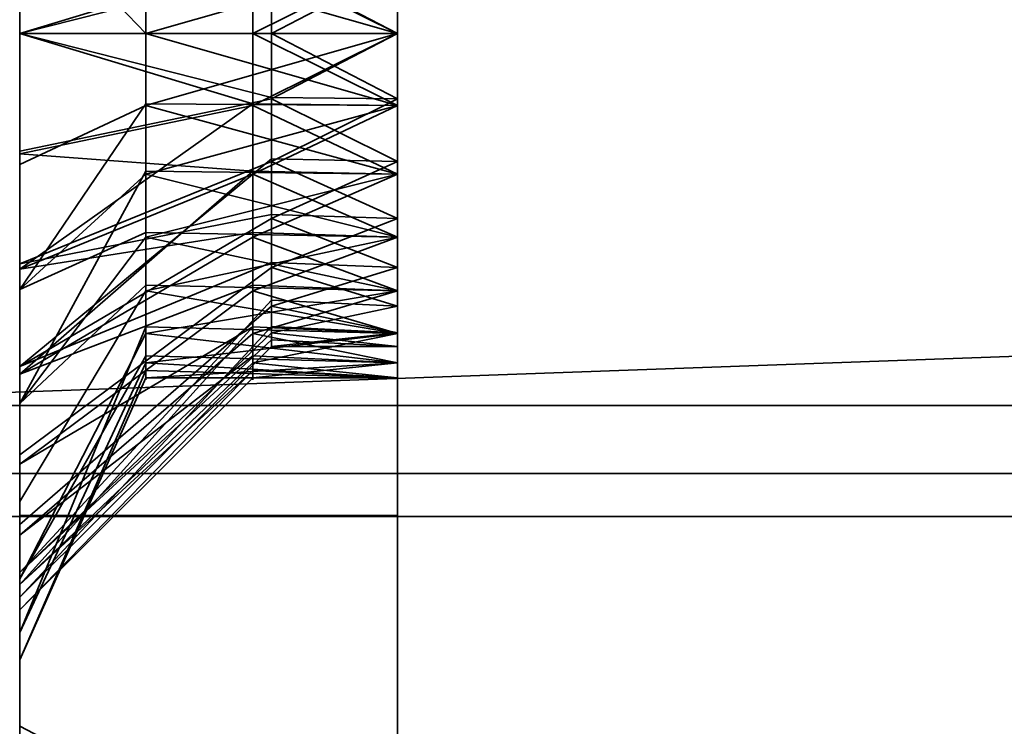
# Model space of a CAD drawing. Header units: millimetres. Extents: x -603 to 3703, y -115 to 249.
# Tile 66 of 256: x -409 to -401.18, y -27.5 to -21.89. Entities that reach past the tile are written whole.
import ezdxf

# ---------------------------------------------------------------- set-up
doc = ezdxf.new("R2010")
doc.units = ezdxf.units.MM
doc.layers.add('151', color=7, linetype='Continuous', true_color=0xffffff)

# ---------------------------------------------------------------- blocks, each defined once
blk = doc.blocks.new('UG_SURFACE_012')
at = {"layer": '151', "color": 252, "linetype": 'Continuous', "lineweight": 35}
for points in [[(-406, -28.5, 1157.8), (-406, -15.5, 1093.0001), (-406, -15.5, 1112)], [(-406, -28.5, 1157.8), (-406, -22, 1019.25), (-406, -15.5, 1061.4204), (-406, -15.5, 1093.0001)], [(-406, -22, 1019.25), (-406, -20.8815, 1019.0122), (-406, -15.5, 1036.9705), (-406, -15.5, 1061.4204)], [(-406, -15.5, 1112), (-406, -15.5, 1157.8), (-406, -28.5, 1157.8)], [(-406, -28.5, 1005.2), (-406, -15.5, 1005.2), (-406, -21.4282, 1013.81), (-406, -22.5718, 1013.81)], [(-373.625, -15.5, 1005.2), (-406, -15.5, 1005.2), (-406, -28.5, 1005.2), (-373.625, -28.5, 1005.2)], [(-373.625, -28.5, 1157.8), (-406, -28.5, 1157.8), (-406, -15.5, 1157.8), (-373.625, -15.5, 1157.8)], [(-406, -15.5, 1004.2), (-406, -28.5, 1004.2), (-406, -22, 987.25), (-406, -20.8815, 987.0123)], [(-406, -28.5, 1158.8), (-406, -15.5, 1158.8), (-406, -21.4282, 1175.8101), (-406, -22, 1175.75)], [(-406, -15.5, 1004.2), (-338, -15.5, 1004.2), (-338, -28.5, 1004.2), (-406, -28.5, 1004.2)], [(-338, -15.5, 1158.8), (-406, -15.5, 1158.8), (-406, -28.5, 1158.8), (-338, -28.5, 1158.8)], [(-409, -18.1732, 972.2612), (-406, -18.1732, 972.2612), (-406, -22, 971.5), (-409, -22, 971.5)], [(-409, -22, 1191.4999), (-406, -22, 1191.4999), (-406, -18.1732, 1190.7388), (-409, -18.1732, 1190.7388)], [(-406, -18.1732, 1190.7388), (-406, -22, 1191.4999), (-406, -22, 1181.25), (-406, -20.8815, 1181.0123)], [(-406, -21.4282, 981.8101), (-406, -22, 981.75), (-406, -22, 971.5), (-406, -18.1732, 972.2612)], [(-409, -19.9663, 1011.9323), (-409, -22, 1011.5), (-407.9982, -22, 1013.75), (-407.9982, -21.4407, 1013.8689)], [(-409, -20.129, 1174.2977), (-409, -22, 1173.9), (-407.15, -22, 1175.75), (-407.15, -21.4407, 1175.8689)], [(-407.15, -21.4407, 981.8689), (-407.15, -20.8815, 981.9878), (-409, -20.129, 980.2977), (-409, -22, 979.9)], [(-407.9982, -21.4282, 1019.19), (-406, -20.8815, 1019.0122), (-406, -22, 1019.25)], [(-406, -20.8815, 1181.0123), (-406, -22, 1181.25), (-407.15, -21.4282, 1181.1899)], [(-407.15, -21.4282, 987.1899), (-406, -20.8815, 987.0123), (-406, -22, 987.25)], [(-409, -20.9604, 1021.3908), (-407.9982, -21.4282, 1019.19), (-407.9982, -22, 1019.19)], [(-407.9982, -22, 1019.19), (-407.9982, -22.5718, 1019.19), (-409, -23.0396, 1021.3908), (-409, -20.9604, 1021.3908)], [(-409, -22, 1183.1), (-409, -21.0436, 1182.9995), (-407.15, -21.4282, 1181.1899), (-407.15, -22, 1181.25)], [(-409, -22, 989.1), (-409, -21.0436, 988.9995), (-407.15, -21.4282, 987.1899), (-407.15, -22, 987.25)], [(-409, -22, 979.9), (-407.15, -22, 981.75), (-407.15, -21.4407, 981.8689)], [(-406, -22, 1019.25), (-407.9982, -22, 1019.19), (-407.9982, -21.4282, 1019.19)], [(-406, -22.5718, 1013.81), (-406, -21.4282, 1013.81), (-407.9982, -22, 1013.75)], [(-406, -21.4282, 1013.81), (-407.9982, -21.4407, 1013.8689), (-407.9982, -22, 1013.75)], [(-406, -22, 1181.25), (-407.15, -22, 1181.25), (-407.15, -21.4282, 1181.1899)], [(-406, -21.4282, 1175.8101), (-407.15, -21.4407, 1175.8689), (-407.15, -22, 1175.75)], [(-407.15, -22, 1175.75), (-406, -22, 1175.75), (-406, -21.4282, 1175.8101)], [(-406, -22, 987.25), (-407.15, -22, 987.25), (-407.15, -21.4282, 987.1899)], [(-406, -21.4282, 981.8101), (-407.15, -21.4407, 981.8689), (-407.15, -22, 981.75)], [(-407.15, -22, 981.75), (-406, -22, 981.75), (-406, -21.4282, 981.8101)], [(-409, -22, 971.5), (-406, -22, 971.5), (-406, -25.8268, 972.2612), (-409, -25.8268, 972.2612)], [(-409, -25.8268, 1190.7388), (-406, -25.8268, 1190.7388), (-406, -22, 1191.4999), (-409, -22, 1191.4999)], [(-407.9982, -22.5593, 1013.8689), (-407.9982, -22, 1013.75), (-409, -22, 1011.5), (-409, -24.0337, 1011.9323)], [(-407.15, -22, 1181.25), (-407.15, -22.5718, 1181.1899), (-409, -22.9564, 1182.9995), (-409, -22, 1183.1)], [(-407.15, -22.5593, 1175.8689), (-407.15, -22, 1175.75), (-409, -22, 1173.9), (-409, -23.871, 1174.2977)], [(-409, -22, 979.9), (-409, -23.871, 980.2977), (-407.15, -23.1185, 981.9878), (-407.15, -22.5593, 981.8689)], [(-407.15, -22, 987.25), (-407.15, -22.5718, 987.1899), (-409, -22.9564, 988.9995), (-409, -22, 989.1)], [(-407.15, -22.5593, 981.8689), (-407.15, -22, 981.75), (-409, -22, 979.9)], [(-406, -22, 1019.25), (-406, -23.1185, 1019.0122), (-407.9982, -22.5718, 1019.19)], [(-407.9982, -22.5718, 1019.19), (-407.9982, -22, 1019.19), (-406, -22, 1019.25)], [(-407.9982, -22, 1013.75), (-407.9982, -22.5593, 1013.8689), (-406, -22.5718, 1013.81)], [(-406, -22.5718, 1175.8101), (-406, -22, 1175.75), (-407.15, -22, 1175.75)], [(-407.15, -22.5718, 1181.1899), (-406, -22, 1181.25), (-406, -23.1185, 1181.0123)], [(-407.15, -22.5718, 1181.1899), (-407.15, -22, 1181.25), (-406, -22, 1181.25)], [(-407.15, -22, 1175.75), (-407.15, -22.5593, 1175.8689), (-406, -22.5718, 1175.8101)], [(-406, -22.5718, 981.8101), (-406, -22, 981.75), (-407.15, -22, 981.75)], [(-407.15, -22.5718, 987.1899), (-406, -22, 987.25), (-406, -23.1185, 987.0123)], [(-407.15, -22.5718, 987.1899), (-407.15, -22, 987.25), (-406, -22, 987.25)], [(-407.15, -22, 981.75), (-407.15, -22.5593, 981.8689), (-406, -22.5718, 981.8101)], [(-406, -22, 1019.25), (-406, -28.5, 1157.8), (-406, -28.5, 1095)], [(-406, -28.5, 1095), (-406, -28.5, 1061.4204), (-406, -23.1185, 1019.0122), (-406, -22, 1019.25)], [(-406, -25.8268, 972.2612), (-406, -22, 971.5), (-406, -22, 981.75), (-406, -22.5718, 981.8101)], [(-406, -23.1185, 987.0123), (-406, -22, 987.25), (-406, -28.5, 1004.2), (-406, -28.8827, 1004.2762)], [(-406, -22, 1175.75), (-406, -28.8827, 1158.7238), (-406, -28.5, 1158.8)], [(-406, -22, 1175.75), (-406, -29.4239, 1158.1827), (-406, -29.2071, 1158.5071)], [(-406, -29.2071, 1158.5071), (-406, -28.8827, 1158.7238), (-406, -22, 1175.75)], [(-406, -29.4239, 1158.1827), (-406, -22, 1175.75), (-406, -22.5718, 1175.8101)], [(-406, -23.1185, 1181.0123), (-406, -22, 1181.25), (-406, -22, 1191.4999), (-406, -25.8268, 1190.7388)], [(-409, -24.0337, 1011.9323), (-407.9982, -23.1185, 1013.9878), (-407.9982, -22.5593, 1013.8689)], [(-409, -23.871, 1174.2977), (-407.15, -23.1185, 1175.9877), (-407.15, -22.5593, 1175.8689)], [(-409, -24.9389, 1020.5451), (-409, -23.0396, 1021.3908), (-407.9982, -22.5718, 1019.19), (-407.9982, -23.0941, 1018.9574)], [(-409, -24.7038, 1182.2215), (-409, -22.9564, 1182.9995), (-407.15, -22.5718, 1181.1899), (-407.15, -23.0941, 1180.9573)], [(-409, -22.9564, 988.9995), (-407.15, -22.5718, 987.1899), (-407.15, -23.0941, 986.9574)], [(-406, -22.5718, 1013.81), (-407.9982, -22.5593, 1013.8689), (-407.9982, -23.1185, 1013.9878)], [(-406, -23.6164, 1014.2752), (-406, -22.5718, 1013.81), (-407.9982, -23.1185, 1013.9878)], [(-406, -23.1185, 1019.0122), (-407.9982, -23.0941, 1018.9574), (-407.9982, -22.5718, 1019.19)], [(-406, -22.5718, 1175.8101), (-407.15, -22.5593, 1175.8689), (-407.15, -23.1185, 1175.9877)], [(-406, -22.5718, 981.8101), (-407.15, -22.5593, 981.8689), (-407.15, -23.1185, 981.9878)], [(-406, -23.6164, 1176.2753), (-406, -22.5718, 1175.8101), (-407.15, -23.1185, 1175.9877)], [(-406, -23.1185, 1181.0123), (-407.15, -23.0941, 1180.9573), (-407.15, -22.5718, 1181.1899)], [(-406, -23.6164, 982.2752), (-406, -22.5718, 981.8101), (-407.15, -23.1185, 981.9878)], [(-406, -23.1185, 987.0123), (-407.15, -23.0941, 986.9574), (-407.15, -22.5718, 987.1899)], [(-406, -28.5, 1005.2), (-406, -22.5718, 1013.81), (-406, -23.6164, 1014.2752)], [(-406, -22.5718, 981.8101), (-406, -23.6164, 982.2752), (-406, -29.0711, 974.429), (-406, -25.8268, 972.2612)], [(-406, -22.5718, 1175.8101), (-406, -23.6164, 1176.2753), (-406, -29.4239, 1158.1827)], [(-407.15, -23.0941, 986.9574), (-407.15, -23.6164, 986.7248), (-409, -24.7038, 988.2215), (-409, -22.9564, 988.9995)], [(-407.9982, -23.0941, 1018.9574), (-407.9982, -23.6164, 1018.7248), (-409, -24.9389, 1020.5451)], [(-407.15, -23.0941, 1180.9573), (-407.15, -23.6164, 1180.7247), (-409, -24.7038, 1182.2215)], [(-407.9982, -23.5811, 1014.3238), (-407.9982, -23.1185, 1013.9878), (-409, -24.0337, 1011.9323)], [(-407.15, -23.5811, 1176.3238), (-407.15, -23.1185, 1175.9877), (-409, -23.871, 1174.2977)], [(-407.15, -23.5811, 982.3238), (-407.15, -23.1185, 981.9878), (-409, -23.871, 980.2977)], [(-407.9982, -23.6164, 1018.7248), (-407.9982, -23.0941, 1018.9574), (-406, -23.1185, 1019.0122)], [(-406, -23.1185, 1019.0122), (-406, -24.0436, 1018.3401), (-407.9982, -23.6164, 1018.7248)], [(-407.9982, -23.1185, 1013.9878), (-407.9982, -23.5811, 1014.3238), (-406, -23.6164, 1014.2752)], [(-407.15, -23.6164, 1180.7247), (-407.15, -23.0941, 1180.9573), (-406, -23.1185, 1181.0123)], [(-407.15, -23.6164, 986.7248), (-407.15, -23.0941, 986.9574), (-406, -23.1185, 987.0123)], [(-406, -23.1185, 1181.0123), (-406, -24.0436, 1180.3401), (-407.15, -23.6164, 1180.7247)], [(-407.15, -23.1185, 1175.9877), (-407.15, -23.5811, 1176.3238), (-406, -23.6164, 1176.2753)], [(-407.15, -23.6164, 986.7248), (-406, -23.1185, 987.0123), (-406, -24.0436, 986.3401)], [(-407.15, -23.1185, 981.9878), (-407.15, -23.5811, 982.3238), (-406, -23.6164, 982.2752)], [(-406, -28.5, 1061.4204), (-406, -24.0436, 1018.3401), (-406, -23.1185, 1019.0122)], [(-406, -23.1185, 987.0123), (-406, -28.8827, 1004.2762), (-406, -29.2071, 1004.4929)], [(-406, -29.4239, 1004.8174), (-406, -24.0436, 986.3401), (-406, -23.1185, 987.0123)], [(-406, -29.2071, 1004.4929), (-406, -29.4239, 1004.8174), (-406, -23.1185, 987.0123)], [(-406, -23.1185, 1181.0123), (-406, -25.8268, 1190.7388), (-406, -29.0711, 1188.5711)], [(-406, -29.0711, 1188.5711), (-406, -31.2388, 1185.3268), (-406, -24.0436, 1180.3401), (-406, -23.1185, 1181.0123)], [(-409, -24.0337, 1011.9323), (-409, -25.7157, 1013.1544), (-407.9982, -24.0436, 1014.6599), (-407.9982, -23.5811, 1014.3238)], [(-409, -23.871, 1174.2977), (-409, -25.4185, 1175.422), (-407.15, -24.0436, 1176.6599), (-407.15, -23.5811, 1176.3238)], [(-409, -23.871, 980.2977), (-409, -25.4185, 981.422), (-407.15, -24.0436, 982.6599), (-407.15, -23.5811, 982.3238)], [(-406, -23.6164, 1014.2752), (-407.9982, -23.5811, 1014.3238), (-407.9982, -24.0436, 1014.6599)], [(-406, -23.6164, 1176.2753), (-407.15, -23.5811, 1176.3238), (-407.15, -24.0436, 1176.6599)], [(-406, -23.6164, 982.2752), (-407.15, -23.5811, 982.3238), (-407.15, -24.0436, 982.6599)], [(-409, -24.9389, 1020.5451), (-407.9982, -23.6164, 1018.7248), (-407.9982, -23.999, 1018.2999)], [(-409, -24.7038, 1182.2215), (-407.15, -23.6164, 1180.7247), (-407.15, -23.999, 1180.2999)], [(-409, -24.7038, 988.2215), (-407.15, -23.6164, 986.7248), (-407.15, -23.999, 986.2999)], [(-407.9982, -24.0436, 1014.6599), (-406, -24.3816, 1015.125), (-406, -23.6164, 1014.2752)], [(-406, -24.0436, 1018.3401), (-407.9982, -23.999, 1018.2999), (-407.9982, -23.6164, 1018.7248)], [(-407.15, -24.0436, 1176.6599), (-406, -24.3816, 1177.125), (-406, -23.6164, 1176.2753)], [(-406, -24.0436, 1180.3401), (-407.15, -23.999, 1180.2999), (-407.15, -23.6164, 1180.7247)], [(-407.15, -24.0436, 982.6599), (-406, -24.3816, 983.125), (-406, -23.6164, 982.2752)], [(-406, -24.0436, 986.3401), (-407.15, -23.999, 986.2999), (-407.15, -23.6164, 986.7248)], [(-406, -23.6164, 1014.2752), (-406, -24.3816, 1015.125), (-406, -28.5, 1005.2)], [(-406, -23.6164, 982.2752), (-406, -24.3816, 983.125), (-406, -31.2388, 977.6732), (-406, -29.0711, 974.429)], [(-406, -23.6164, 1176.2753), (-406, -24.3816, 1177.125), (-406, -29.4239, 1158.1827)], [(-407.9982, -23.999, 1018.2999), (-407.9982, -24.3816, 1017.875), (-409, -26.3301, 1019.0001), (-409, -24.9389, 1020.5451)], [(-407.15, -23.999, 1180.2999), (-407.15, -24.3816, 1179.875), (-409, -25.9837, 1180.8), (-409, -24.7038, 1182.2215)], [(-407.15, -23.999, 986.2999), (-407.15, -24.3816, 985.875), (-409, -25.9837, 986.8), (-409, -24.7038, 988.2215)], [(-407.9982, -24.3295, 1015.1551), (-407.9982, -24.0436, 1014.6599), (-409, -25.7157, 1013.1544), (-409, -26.7553, 1014.9549)], [(-407.15, -24.3295, 1177.155), (-407.15, -24.0436, 1176.6599), (-409, -25.4185, 1175.422), (-409, -26.3749, 1177.0785)], [(-407.15, -24.3295, 983.1551), (-407.15, -24.0436, 982.6599), (-409, -25.4185, 981.422)], [(-407.9982, -24.3816, 1017.875), (-407.9982, -23.999, 1018.2999), (-406, -24.0436, 1018.3401)], [(-406, -24.0436, 1018.3401), (-406, -24.6154, 1017.3498), (-407.9982, -24.3816, 1017.875)], [(-407.9982, -24.0436, 1014.6599), (-407.9982, -24.3295, 1015.1551), (-406, -24.3816, 1015.125)], [(-407.15, -24.3816, 1179.875), (-407.15, -23.999, 1180.2999), (-406, -24.0436, 1180.3401)], [(-407.15, -24.3816, 985.875), (-407.15, -23.999, 986.2999), (-406, -24.0436, 986.3401)], [(-407.15, -24.3816, 1179.875), (-406, -24.0436, 1180.3401), (-406, -24.6154, 1179.3498)], [(-407.15, -24.0436, 1176.6599), (-407.15, -24.3295, 1177.155), (-406, -24.3816, 1177.125)], [(-406, -24.0436, 986.3401), (-406, -24.6154, 985.3498), (-407.15, -24.3816, 985.875)], [(-407.15, -24.0436, 982.6599), (-407.15, -24.3295, 983.1551), (-406, -24.3816, 983.125)], [(-406, -24.6154, 1017.3498), (-406, -24.0436, 1018.3401), (-406, -28.5, 1061.4204), (-406, -28.5, 1015.975)], [(-406, -32, 981.5), (-406, -24.6154, 985.3498), (-406, -24.0436, 986.3401), (-406, -29.4239, 1004.8174)], [(-406, -24.6154, 1179.3498), (-406, -24.0436, 1180.3401), (-406, -31.2388, 1185.3268), (-406, -32, 1181.5)], [(-409, -26.7553, 1014.9549), (-407.9982, -24.6154, 1015.6502), (-407.9982, -24.3295, 1015.1551)], [(-409, -26.3749, 1177.0785), (-407.15, -24.6154, 1177.6502), (-407.15, -24.3295, 1177.155)], [(-409, -25.4185, 981.422), (-409, -26.3749, 983.0785), (-407.15, -24.6154, 983.6502), (-407.15, -24.3295, 983.1551)], [(-409, -26.3301, 1019.0001), (-407.9982, -24.3816, 1017.875), (-407.9982, -24.5583, 1017.3312)], [(-409, -25.9837, 1180.8), (-407.15, -24.3816, 1179.875), (-407.15, -24.5583, 1179.3312)], [(-409, -25.9837, 986.8), (-407.15, -24.3816, 985.875), (-407.15, -24.5583, 985.3312)], [(-406, -24.3816, 1015.125), (-407.9982, -24.3295, 1015.1551), (-407.9982, -24.6154, 1015.6502)], [(-407.9982, -24.6154, 1015.6502), (-406, -24.7349, 1016.2126), (-406, -24.3816, 1015.125)], [(-406, -24.6154, 1017.3498), (-407.9982, -24.5583, 1017.3312), (-407.9982, -24.3816, 1017.875)], [(-406, -24.3816, 1177.125), (-407.15, -24.3295, 1177.155), (-407.15, -24.6154, 1177.6502)], [(-406, -24.3816, 983.125), (-407.15, -24.3295, 983.1551), (-407.15, -24.6154, 983.6502)], [(-406, -24.7349, 1178.2125), (-406, -24.3816, 1177.125), (-407.15, -24.6154, 1177.6502)], [(-406, -24.6154, 1179.3498), (-407.15, -24.5583, 1179.3312), (-407.15, -24.3816, 1179.875)], [(-407.15, -24.6154, 983.6502), (-406, -24.7349, 984.2125), (-406, -24.3816, 983.125)], [(-406, -24.6154, 985.3498), (-407.15, -24.5583, 985.3312), (-407.15, -24.3816, 985.875)], [(-406, -28.5, 1015.975), (-406, -28.5, 1005.2), (-406, -24.3816, 1015.125), (-406, -24.7349, 1016.2126)], [(-406, -29.4239, 1158.1827), (-406, -24.3816, 1177.125), (-406, -24.7349, 1178.2125)], [(-406, -24.3816, 983.125), (-406, -24.7349, 984.2125), (-406, -32, 981.5), (-406, -31.2388, 977.6732)], [(-407.9982, -24.5583, 1017.3312), (-407.9982, -24.7349, 1016.7874), (-409, -26.9726, 1017.0226), (-409, -26.3301, 1019.0001)], [(-407.15, -24.5583, 1179.3312), (-407.15, -24.7349, 1178.7875), (-409, -26.5748, 1178.9808), (-409, -25.9837, 1180.8)], [(-407.15, -24.5583, 985.3312), (-407.15, -24.7349, 984.7875), (-409, -26.5748, 984.9808), (-409, -25.9837, 986.8)], [(-407.9982, -24.6752, 1016.2188), (-407.9982, -24.6154, 1015.6502), (-409, -26.7553, 1014.9549), (-409, -26.9726, 1017.0226)], [(-407.15, -24.6752, 1178.2188), (-407.15, -24.6154, 1177.6502), (-409, -26.3749, 1177.0785), (-409, -26.5748, 1178.9808)], [(-407.15, -24.6752, 984.2188), (-407.15, -24.6154, 983.6502), (-409, -26.3749, 983.0785)], [(-407.9982, -24.7349, 1016.7874), (-407.9982, -24.5583, 1017.3312), (-406, -24.6154, 1017.3498)], [(-407.9982, -24.7349, 1016.7874), (-406, -24.6154, 1017.3498), (-406, -24.7349, 1016.2126)], [(-407.9982, -24.6154, 1015.6502), (-407.9982, -24.6752, 1016.2188), (-406, -24.7349, 1016.2126)], [(-407.15, -24.7349, 1178.7875), (-407.15, -24.5583, 1179.3312), (-406, -24.6154, 1179.3498)], [(-407.15, -24.7349, 984.7875), (-407.15, -24.5583, 985.3312), (-406, -24.6154, 985.3498)], [(-406, -24.6154, 1179.3498), (-406, -24.7349, 1178.2125), (-407.15, -24.7349, 1178.7875)], [(-407.15, -24.6154, 1177.6502), (-407.15, -24.6752, 1178.2188), (-406, -24.7349, 1178.2125)], [(-407.15, -24.7349, 984.7875), (-406, -24.6154, 985.3498), (-406, -24.7349, 984.2125)], [(-407.15, -24.6154, 983.6502), (-407.15, -24.6752, 984.2188), (-406, -24.7349, 984.2125)], [(-406, -24.7349, 1016.2126), (-406, -24.6154, 1017.3498), (-406, -28.5, 1015.975)], [(-406, -24.7349, 1178.2125), (-406, -24.6154, 1179.3498), (-406, -32, 1181.5)], [(-406, -24.7349, 984.2125), (-406, -24.6154, 985.3498), (-406, -32, 981.5)], [(-409, -26.9726, 1017.0226), (-407.9982, -24.7349, 1016.7874), (-407.9982, -24.6752, 1016.2188)], [(-409, -26.5748, 1178.9808), (-407.15, -24.7349, 1178.7875), (-407.15, -24.6752, 1178.2188)], [(-409, -26.3749, 983.0785), (-409, -26.5748, 984.9808), (-407.15, -24.7349, 984.7875), (-407.15, -24.6752, 984.2188)], [(-406, -24.7349, 1016.2126), (-407.9982, -24.6752, 1016.2188), (-407.9982, -24.7349, 1016.7874)], [(-406, -24.7349, 1178.2125), (-407.15, -24.6752, 1178.2188), (-407.15, -24.7349, 1178.7875)], [(-406, -24.7349, 984.2125), (-407.15, -24.6752, 984.2188), (-407.15, -24.7349, 984.7875)], [(-406, -29.4239, 1158.1827), (-406, -24.7349, 1178.2125), (-406, -32, 1181.5)], [(-409, -27.5, 973.3792), (-409, -25.8268, 972.2612), (-406, -25.8268, 972.2612), (-406, -29.0711, 974.429)], [(-406, -29.0711, 1188.5711), (-406, -25.8268, 1190.7388), (-409, -25.8268, 1190.7388), (-409, -27.5, 1189.6209)], [(-406, -29.0711, 974.429), (-409, -29.0711, 974.429), (-409, -27.5, 973.3792)], [(-409, -27.5, 1189.6209), (-409, -29.0711, 1188.5711), (-406, -29.0711, 1188.5711)]]:
    blk.add_3dface(points, dxfattribs=at)
blk = doc.blocks.new('UG_SURFACE_021')
at = {"layer": '151', "color": 252, "linetype": 'Continuous', "lineweight": 35}
for points in [[(-406, -21.4802, 1644.7046), (-406, -22, 1644.65), (-406, -28, 1619), (-406, -16, 1619)], [(-406, -22, 1509.3499), (-406, -20.9832, 1509.1338), (-406, -16, 1527), (-406, -28, 1527)], [(-367.5, -16, 1619), (-406, -16, 1619), (-406, -28, 1619), (-367.5, -28, 1619)], [(-406, -16, 1527), (-337, -16, 1527), (-337, -28, 1527), (-406, -28, 1527)], [(-406, -28, 1528), (-337.4142, -28, 1528), (-337.4142, -16, 1528), (-406, -16, 1528)], [(-406, -28, 1528), (-406, -16, 1528), (-406, -28, 1618)], [(-406, -16, 1618), (-406, -28, 1618), (-406, -16, 1528)], [(-367.5, -16, 1618), (-367.5, -28, 1618), (-406, -28, 1618), (-406, -16, 1618)], [(-409, -18.1732, 1497.7612), (-406, -18.1732, 1497.7612), (-406, -22, 1497), (-409, -22, 1497)], [(-409, -22, 1656.9999), (-406, -22, 1656.9999), (-406, -18.1732, 1656.2388), (-409, -18.1732, 1656.2388)], [(-406, -22, 1649.65), (-406, -20.9832, 1649.4339), (-406, -18.1732, 1656.2388), (-406, -22, 1656.9999)], [(-406, -21.4802, 1504.4047), (-406, -22, 1504.3499), (-406, -22, 1497), (-406, -18.1732, 1497.7612)], [(-407, -21.4916, 1644.7581), (-407, -20.9832, 1644.8661), (-409, -20.1697, 1643.039), (-409, -22, 1642.65)], [(-407, -21.4916, 1504.4581), (-407, -20.9832, 1504.5662), (-409, -20.1697, 1502.7391), (-409, -22, 1502.35)], [(-407, -21.4802, 1649.5954), (-406, -20.9832, 1649.4339), (-406, -22, 1649.65)], [(-407, -21.4802, 1509.2953), (-406, -20.9832, 1509.1338), (-406, -22, 1509.3499)], [(-409, -22, 1651.65), (-409, -21.0644, 1651.5517), (-407, -21.4802, 1649.5954), (-407, -22, 1649.65)], [(-409, -22, 1511.35), (-409, -21.0644, 1511.2517), (-407, -21.4802, 1509.2953), (-407, -22, 1509.3499)], [(-409, -22, 1642.65), (-407, -22, 1644.65), (-407, -21.4916, 1644.7581)], [(-409, -22, 1502.35), (-407, -22, 1504.3499), (-407, -21.4916, 1504.4581)], [(-406, -22, 1649.65), (-407, -22, 1649.65), (-407, -21.4802, 1649.5954)], [(-406, -21.4802, 1644.7046), (-407, -21.4916, 1644.7581), (-407, -22, 1644.65)], [(-407, -22, 1644.65), (-406, -22, 1644.65), (-406, -21.4802, 1644.7046)], [(-406, -22, 1509.3499), (-407, -22, 1509.3499), (-407, -21.4802, 1509.2953)], [(-406, -21.4802, 1504.4047), (-407, -21.4916, 1504.4581), (-407, -22, 1504.3499)], [(-407, -22, 1504.3499), (-406, -22, 1504.3499), (-406, -21.4802, 1504.4047)], [(-409, -22, 1497), (-406, -22, 1497), (-406, -25.8268, 1497.7612), (-409, -25.8268, 1497.7612)], [(-409, -25.8268, 1656.2388), (-406, -25.8268, 1656.2388), (-406, -22, 1656.9999), (-409, -22, 1656.9999)], [(-409, -22, 1642.65), (-409, -23.8303, 1643.039), (-407, -23.0168, 1644.8661), (-407, -22.5084, 1644.7581)], [(-407, -22, 1649.65), (-407, -22.5198, 1649.5954), (-409, -22.9356, 1651.5517), (-409, -22, 1651.65)], [(-407, -22.5084, 1644.7581), (-407, -22, 1644.65), (-409, -22, 1642.65)], [(-409, -22, 1502.35), (-409, -23.8303, 1502.7391), (-407, -23.0168, 1504.5662), (-407, -22.5084, 1504.4581)], [(-407, -22, 1509.3499), (-407, -22.5198, 1509.2953), (-409, -22.9356, 1511.2517), (-409, -22, 1511.35)], [(-407, -22.5084, 1504.4581), (-407, -22, 1504.3499), (-409, -22, 1502.35)], [(-406, -22.5198, 1644.7046), (-406, -22, 1644.65), (-407, -22, 1644.65)], [(-406, -22, 1649.65), (-406, -23.0168, 1649.4339), (-407, -22.5198, 1649.5954)], [(-407, -22.5198, 1649.5954), (-407, -22, 1649.65), (-406, -22, 1649.65)], [(-407, -22, 1644.65), (-407, -22.5084, 1644.7581), (-406, -22.5198, 1644.7046)], [(-406, -22.5198, 1504.4047), (-406, -22, 1504.3499), (-407, -22, 1504.3499)], [(-406, -22, 1509.3499), (-406, -23.0168, 1509.1338), (-407, -22.5198, 1509.2953)], [(-407, -22.5198, 1509.2953), (-407, -22, 1509.3499), (-406, -22, 1509.3499)], [(-407, -22, 1504.3499), (-407, -22.5084, 1504.4581), (-406, -22.5198, 1504.4047)], [(-406, -23.0168, 1509.1338), (-406, -22, 1509.3499), (-406, -28, 1527), (-406, -28.7654, 1527.1523)], [(-406, -22, 1644.65), (-406, -28.7654, 1618.8477), (-406, -28, 1619)], [(-406, -22, 1656.9999), (-406, -25.8268, 1656.2388), (-406, -23.0168, 1649.4339), (-406, -22, 1649.65)], [(-406, -22, 1644.65), (-406, -29.4142, 1618.4142), (-406, -28.7654, 1618.8477)], [(-406, -22, 1644.65), (-406, -29.8478, 1617.7653), (-406, -29.4142, 1618.4142)], [(-406, -29.8478, 1617.7653), (-406, -22, 1644.65), (-406, -22.5198, 1644.7046)], [(-406, -25.8268, 1497.7612), (-406, -22, 1497), (-406, -22, 1504.3499), (-406, -22.5198, 1504.4047)], [(-406, -22.5198, 1644.7046), (-407, -22.5084, 1644.7581), (-407, -23.0168, 1644.8661)], [(-406, -22.5198, 1504.4047), (-407, -22.5084, 1504.4581), (-407, -23.0168, 1504.5662)], [(-409, -24.645, 1650.7906), (-409, -22.9356, 1651.5517), (-407, -22.5198, 1649.5954), (-407, -22.9946, 1649.3839)], [(-409, -24.645, 1510.4905), (-409, -22.9356, 1511.2517), (-407, -22.5198, 1509.2953), (-407, -22.9946, 1509.084)], [(-406, -23.4695, 1645.1274), (-406, -22.5198, 1644.7046), (-407, -23.0168, 1644.8661)], [(-406, -23.0168, 1649.4339), (-407, -22.9946, 1649.3839), (-407, -22.5198, 1649.5954)], [(-407, -23.0168, 1504.5662), (-406, -23.4695, 1504.8275), (-406, -22.5198, 1504.4047)], [(-406, -23.0168, 1509.1338), (-407, -22.9946, 1509.084), (-407, -22.5198, 1509.2953)], [(-406, -22.5198, 1644.7046), (-406, -23.4695, 1645.1274), (-406, -29.8478, 1617.7653)], [(-406, -22.5198, 1504.4047), (-406, -23.4695, 1504.8275), (-406, -29.0711, 1499.929), (-406, -25.8268, 1497.7612)], [(-407, -22.9946, 1649.3839), (-407, -23.4695, 1649.1725), (-409, -24.645, 1650.7906)], [(-407, -22.9946, 1509.084), (-407, -23.4695, 1508.8725), (-409, -24.645, 1510.4905)], [(-407, -23.4374, 1645.1716), (-407, -23.0168, 1644.8661), (-409, -23.8303, 1643.039)], [(-407, -23.4374, 1504.8716), (-407, -23.0168, 1504.5662), (-409, -23.8303, 1502.7391)], [(-407, -23.4695, 1649.1725), (-407, -22.9946, 1649.3839), (-406, -23.0168, 1649.4339)], [(-407, -23.4695, 1508.8725), (-407, -22.9946, 1509.084), (-406, -23.0168, 1509.1338)], [(-407, -23.4695, 1649.1725), (-406, -23.0168, 1649.4339), (-406, -23.8579, 1648.8228)], [(-407, -23.0168, 1644.8661), (-407, -23.4374, 1645.1716), (-406, -23.4695, 1645.1274)], [(-407, -23.4695, 1508.8725), (-406, -23.0168, 1509.1338), (-406, -23.8579, 1508.5229)], [(-407, -23.0168, 1504.5662), (-407, -23.4374, 1504.8716), (-406, -23.4695, 1504.8275)], [(-406, -28.7654, 1527.1523), (-406, -29.4142, 1527.5857), (-406, -23.0168, 1509.1338)], [(-406, -29.4142, 1527.5857), (-406, -29.8478, 1528.2346), (-406, -23.0168, 1509.1338)], [(-406, -29.8478, 1528.2346), (-406, -23.8579, 1508.5229), (-406, -23.0168, 1509.1338)], [(-406, -25.8268, 1656.2388), (-406, -29.0711, 1654.0711), (-406, -23.8579, 1648.8228), (-406, -23.0168, 1649.4339)], [(-409, -23.8303, 1643.039), (-409, -25.3442, 1644.1389), (-407, -23.8579, 1645.4772), (-407, -23.4374, 1645.1716)], [(-409, -23.8303, 1502.7391), (-409, -25.3442, 1503.8389), (-407, -23.8579, 1505.1771), (-407, -23.4374, 1504.8716)], [(-406, -23.4695, 1645.1274), (-407, -23.4374, 1645.1716), (-407, -23.8579, 1645.4772)], [(-406, -23.4695, 1504.8275), (-407, -23.4374, 1504.8716), (-407, -23.8579, 1505.1771)], [(-409, -24.645, 1650.7906), (-407, -23.4695, 1649.1725), (-407, -23.8173, 1648.7863)], [(-409, -24.645, 1510.4905), (-407, -23.4695, 1508.8725), (-407, -23.8173, 1508.4863)], [(-407, -23.8579, 1645.4772), (-406, -24.1651, 1645.9), (-406, -23.4695, 1645.1274)], [(-406, -23.8579, 1648.8228), (-407, -23.8173, 1648.7863), (-407, -23.4695, 1649.1725)], [(-406, -24.1651, 1505.6), (-406, -23.4695, 1504.8275), (-407, -23.8579, 1505.1771)], [(-406, -23.8579, 1508.5229), (-407, -23.8173, 1508.4863), (-407, -23.4695, 1508.8725)], [(-406, -29.8478, 1617.7653), (-406, -23.4695, 1645.1274), (-406, -24.1651, 1645.9), (-406, -32, 1647)], [(-406, -31.2388, 1503.1731), (-406, -29.0711, 1499.929), (-406, -23.4695, 1504.8275), (-406, -24.1651, 1505.6)], [(-407, -23.8173, 1648.7863), (-407, -24.1651, 1648.3999), (-409, -25.8971, 1649.4), (-409, -24.645, 1650.7906)], [(-407, -23.8173, 1508.4863), (-407, -24.1651, 1508.1), (-409, -25.8971, 1509.1), (-409, -24.645, 1510.4905)], [(-407, -24.1651, 1648.3999), (-407, -23.8173, 1648.7863), (-406, -23.8579, 1648.8228)], [(-407, -24.1651, 1508.1), (-407, -23.8173, 1508.4863), (-406, -23.8579, 1508.5229)], [(-407, -24.1178, 1645.9273), (-407, -23.8579, 1645.4772), (-409, -25.3442, 1644.1389), (-409, -26.2798, 1645.7595)], [(-407, -24.1178, 1505.6273), (-407, -23.8579, 1505.1771), (-409, -25.3442, 1503.8389), (-409, -26.2798, 1505.4594)], [(-407, -24.1651, 1648.3999), (-406, -23.8579, 1648.8228), (-406, -24.3776, 1647.9225)], [(-407, -23.8579, 1645.4772), (-407, -24.1178, 1645.9273), (-406, -24.1651, 1645.9)], [(-406, -23.8579, 1508.5229), (-406, -24.3776, 1507.6226), (-407, -24.1651, 1508.1)], [(-407, -23.8579, 1505.1771), (-407, -24.1178, 1505.6273), (-406, -24.1651, 1505.6)], [(-406, -32, 1507), (-406, -24.3776, 1507.6226), (-406, -23.8579, 1508.5229), (-406, -29.8478, 1528.2346)], [(-406, -24.3776, 1647.9225), (-406, -23.8579, 1648.8228), (-406, -29.0711, 1654.0711), (-406, -31.2388, 1650.8268)], [(-409, -26.2798, 1645.7595), (-407, -24.3776, 1646.3774), (-407, -24.1178, 1645.9273)], [(-409, -26.2798, 1505.4594), (-407, -24.3776, 1506.0774), (-407, -24.1178, 1505.6273)], [(-406, -24.1651, 1645.9), (-407, -24.1178, 1645.9273), (-407, -24.3776, 1646.3774)], [(-406, -24.1651, 1505.6), (-407, -24.1178, 1505.6273), (-407, -24.3776, 1506.0774)], [(-409, -26.4753, 1647.6203), (-409, -25.8971, 1649.4), (-407, -24.1651, 1648.3999), (-407, -24.3257, 1647.9057)], [(-409, -26.4753, 1507.3204), (-409, -25.8971, 1509.1), (-407, -24.1651, 1508.1), (-407, -24.3257, 1507.6057)], [(-407, -24.3776, 1646.3774), (-406, -24.4863, 1646.8887), (-406, -24.1651, 1645.9)], [(-406, -24.3776, 1647.9225), (-407, -24.3257, 1647.9057), (-407, -24.1651, 1648.3999)], [(-407, -24.3776, 1506.0774), (-406, -24.4863, 1506.5887), (-406, -24.1651, 1505.6)], [(-406, -24.3776, 1507.6226), (-407, -24.3257, 1507.6057), (-407, -24.1651, 1508.1)], [(-406, -24.1651, 1645.9), (-406, -24.4863, 1646.8887), (-406, -32, 1647)], [(-406, -24.1651, 1505.6), (-406, -24.4863, 1506.5887), (-406, -32, 1507), (-406, -31.2388, 1503.1731)], [(-407, -24.3257, 1647.9057), (-407, -24.4863, 1647.4113), (-409, -26.4753, 1647.6203)], [(-407, -24.3257, 1507.6057), (-407, -24.4863, 1507.1113), (-409, -26.4753, 1507.3204)], [(-407, -24.432, 1646.8943), (-407, -24.3776, 1646.3774), (-409, -26.2798, 1645.7595)], [(-407, -24.432, 1506.5944), (-407, -24.3776, 1506.0774), (-409, -26.2798, 1505.4594)], [(-407, -24.4863, 1647.4113), (-407, -24.3257, 1647.9057), (-406, -24.3776, 1647.9225)], [(-407, -24.4863, 1507.1113), (-407, -24.3257, 1507.6057), (-406, -24.3776, 1507.6226)], [(-407, -24.4863, 1647.4113), (-406, -24.3776, 1647.9225), (-406, -24.4863, 1646.8887)], [(-407, -24.3776, 1646.3774), (-407, -24.432, 1646.8943), (-406, -24.4863, 1646.8887)], [(-407, -24.4863, 1507.1113), (-406, -24.3776, 1507.6226), (-406, -24.4863, 1506.5887)], [(-407, -24.3776, 1506.0774), (-407, -24.432, 1506.5944), (-406, -24.4863, 1506.5887)], [(-406, -24.4863, 1506.5887), (-406, -24.3776, 1507.6226), (-406, -32, 1507)], [(-406, -24.4863, 1646.8887), (-406, -24.3776, 1647.9225), (-406, -31.2388, 1650.8268), (-406, -32, 1647)], [(-409, -26.2798, 1645.7595), (-409, -26.4753, 1647.6203), (-407, -24.4863, 1647.4113), (-407, -24.432, 1646.8943)], [(-409, -26.2798, 1505.4594), (-409, -26.4753, 1507.3204), (-407, -24.4863, 1507.1113), (-407, -24.432, 1506.5944)], [(-406, -24.4863, 1646.8887), (-407, -24.432, 1646.8943), (-407, -24.4863, 1647.4113)], [(-406, -24.4863, 1506.5887), (-407, -24.432, 1506.5944), (-407, -24.4863, 1507.1113)], [(-409, -25.8268, 1497.7612), (-406, -25.8268, 1497.7612), (-406, -29.0711, 1499.929), (-409, -29.0711, 1499.929)], [(-409, -29.0711, 1654.0711), (-406, -29.0711, 1654.0711), (-406, -25.8268, 1656.2388), (-409, -25.8268, 1656.2388)]]:
    blk.add_3dface(points, dxfattribs=at)
blk = doc.blocks.new('UG_SURFACE_022')
at = {"layer": '151', "color": 35, "linetype": 'Continuous', "lineweight": 35}
for points in [[(409, -34, 2019.0001), (409, 0, 2019.0001), (-409, -15.75, 2019.0001), (-409, -28.25, 2019.0001)], [(409, -2), (409, -34), (-409, -28.25), (-409, -15.75)]]:
    blk.add_3dface(points, dxfattribs=at)
blk = doc.blocks.new('UG_SURFACE_067')
at = {"layer": '151', "color": 252, "linetype": 'Continuous', "lineweight": 35}
for points in [[(-396, 4.0145, -7.75), (-412, 4.0145, -7.75), (-412, -24.9528, -7.75), (412, -24.9528, -7.75)], [(-412, -24.9528, -8.75), (-412, 4.0145, -8.75), (-396, 4.0145, -8.75)], [(-396, 4.0145, -8.75), (396, 4.0145, -8.75), (-412, -24.9528, -8.75)], [(396, 4.0145, -8.75), (412, 4.0145, -8.75), (412, -24.9528, -8.75), (-412, -24.9528, -8.75)], [(-412, -25.8352, -7.9056), (412, -25.8352, -7.9056), (412, -24.9528, -7.75), (-412, -24.9528, -7.75)], [(-412, -24.9528, -8.75), (412, -24.9528, -8.75), (412, -25.4931, -8.8453), (-412, -25.4931, -8.8453)], [(-412, -25.4931, -8.8453), (412, -25.4931, -8.8453), (412, -31.6435, -11.0838), (-412, -31.6435, -11.0838)], [(-412, -31.9855, -10.1441), (412, -31.9855, -10.1441), (412, -25.8352, -7.9056), (-412, -25.8352, -7.9056)]]:
    blk.add_3dface(points, dxfattribs=at)
blk = doc.blocks.new('UG_SURFACE_111')
at = {"layer": '151', "color": 252, "linetype": 'Continuous', "lineweight": 35}
for points in [[(-414.5, -30.32, 2023.7501), (414.5, -30.32, 2023.7501), (414.5, 62.52, 2023.7501), (-414.5, 62.52, 2023.7501)], [(-413, -30.32, 2022.2499), (-413, 62.52, 2022.2499), (413, 62.52, 2022.2499), (413, -30.32, 2022.2499)], [(-468, -13.4, 2077.25), (-468, -30.32, 2077.25), (468, -30.32, 2077.25), (468, -13.4, 2077.25)], [(-466.5, -13.4, 2075.7501), (466.5, -13.4, 2075.7501), (466.5, -30.32, 2075.7501), (-466.5, -30.32, 2075.7501)]]:
    blk.add_3dface(points, dxfattribs=at)

msp = doc.modelspace()

# ---------------------------------------------------------------- linework, layer by layer
at = {"layer": '151', "color": 251, "linetype": 'Continuous', "lineweight": -3, "true_color": 0x636466}
for p, q in [((-406, -28.5, 1004.2), (-406, -15.5, 1004.2)), ((-406, -28.5, 1005.2), (-406, -15.5, 1005.2)), ((-406, -15.5, 1158.8), (-406, -28.5, 1158.8)), ((-406, -15.5, 1157.8), (-406, -28.5, 1157.8)), ((-406, -28, 1619), (-406, -16, 1619)), ((-406, -16, 1528), (-406, -28, 1528)), ((-406, -28, 1618), (-406, -16, 1618)), ((-406, -16, 1527), (-406, -28, 1527)), ((412, -24.9528, -7.75), (-412, -24.9528, -7.75)), ((412, -24.9528, -8.75), (-412, -24.9528, -8.75)), ((412, -25.4931, -8.8453), (-412, -25.4931, -8.8453)), ((412, -25.8352, -7.9056), (-412, -25.8352, -7.9056))]:
    msp.add_line(p, q, dxfattribs=at)
at = {"layer": '151', "color": 251, "linetype": 'Continuous', "lineweight": -3, "true_color": 0x636466, "extrusion": (-1, 0, 0)}
for centre, radius in [((22, 1016.5, 407.9982), 2.75), ((22, 984.5, 407.15), 2.75), ((22, 1178.5, 407.15), 2.75), ((22, 984.5, 406), 2.75), ((22, 1178.5, 406), 2.75), ((22, 1506.85, 407), 2.5), ((22, 1647.15, 407), 2.5), ((22, 1506.85, 406), 2.5), ((22, 1647.15, 406), 2.5)]:
    msp.add_circle(centre, radius, dxfattribs=at)
at = {"layer": '151', "color": 251, "linetype": 'Continuous', "lineweight": -3, "true_color": 0x636466, "extrusion": (1, 0, 0)}
msp.add_circle((-22, 1016.5, -406), 2.75, dxfattribs=at)
for centre, start, end in [((-22, 981.5, -406), 180, 0), ((-22, 1181.5, -406), 0, 180)]:
    msp.add_arc(centre, 10, start, end, dxfattribs=at)
at = {"layer": '151', "color": 251, "linetype": 'Continuous', "lineweight": -3, "true_color": 0x636466, "extrusion": (-1, 0, 0)}
for centre, start, end in [((22, 1647, 406), 0, 180), ((22, 1507, 406), 180, 0)]:
    msp.add_arc(centre, 10, start, end, dxfattribs=at)

# ---------------------------------------------------------------- block references
at = {"layer": '151', "color": 251, "linetype": 'Continuous', "lineweight": -3, "true_color": 0x636466}
for name in ['UG_SURFACE_111', 'UG_SURFACE_067', 'UG_SURFACE_022', 'UG_SURFACE_012', 'UG_SURFACE_021']:
    msp.add_blockref(name, (0, 0), dxfattribs=at)

doc.saveas('drawing.dxf')
